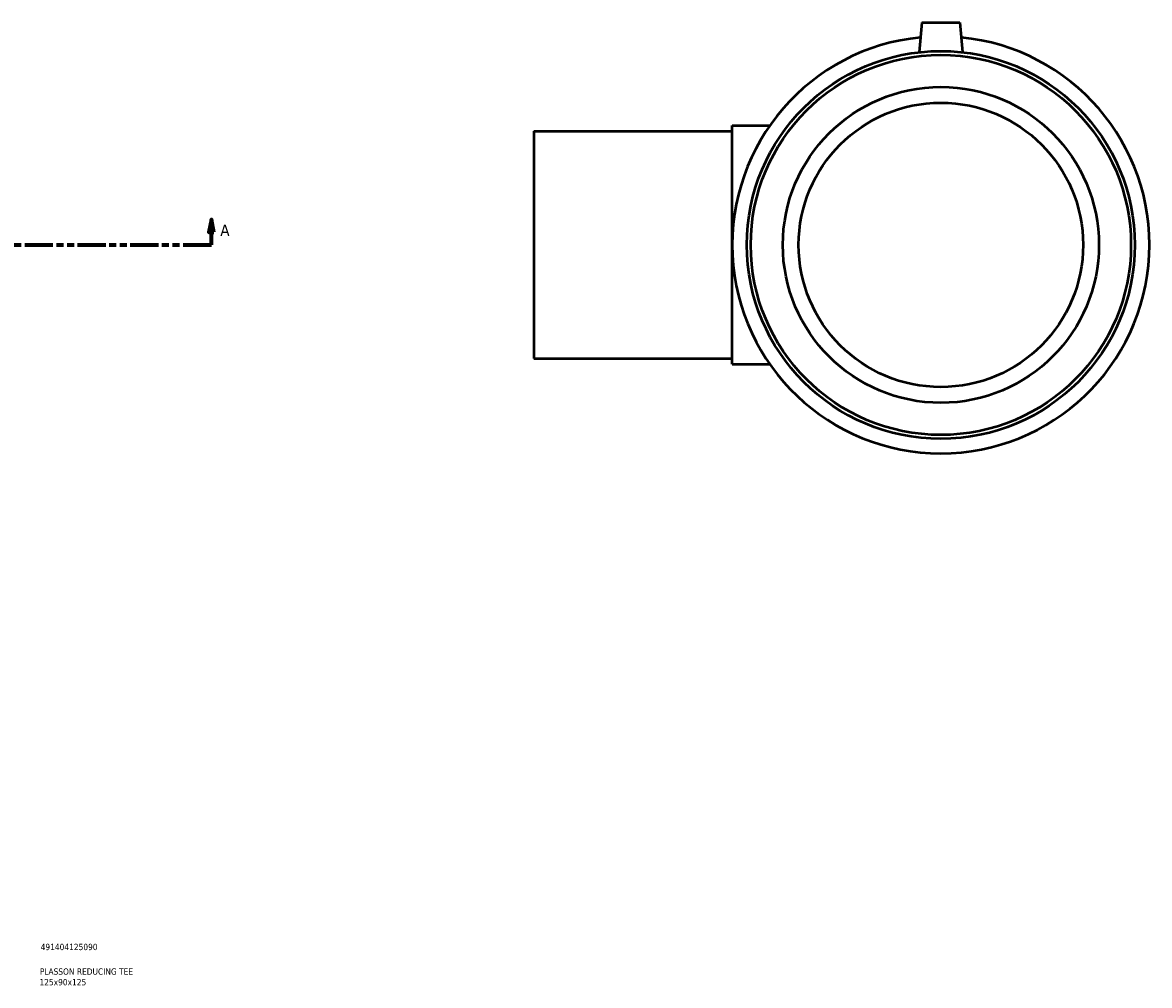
# Model space of a CAD drawing. Header units: millimetres. Extents: x -346 to 1522, y -214 to 1196.
# Tile 6 of 7: x 848 to 1294, y 79 to 460. Entities that reach past the tile are written whole.
import ezdxf

# ---------------------------------------------------------------- set-up
doc = ezdxf.new("R2010")
doc.units = ezdxf.units.MM
doc.linetypes.add('DOUBLE_DASH_CHAIN', pattern=[1.2403, 0.6614, -0.0827, 0.1654, -0.0827, 0.1654, -0.0827])
for name, color, linetype, lineweight in [('Section Line (ANSI)', 7, 'DOUBLE_DASH_CHAIN', 70), ('Title (ISO)', 7, 'Continuous', 50), ('Visible (ANSI)', 7, 'Continuous', 50)]:
    doc.layers.add(name, color=color, linetype=linetype, lineweight=lineweight)
doc.styles.add('Label Text (ANSI)', font='tahoma.ttf')
doc.styles.add('Note Text (ISO)', font='tahoma.ttf')

# ---------------------------------------------------------------- blocks, each defined once
blk = doc.blocks.new('Title Blocks ISO')
at = {"layer": 'Title (ISO)', "color": 232, "true_color": 0xca0064, "style": 'Note Text (ISO)'}
for tag, p in [('PART_NUMBER_001', (34.16, 73.13)), ('DESCRIPTION_001', (33.84, 63.4)), ('DESCRIPTION_002', (33.71, 59.18))]:
    blk.add_attdef(tag, p, '', height=2.5, dxfattribs=at)
blk = doc.blocks.new('2dTransSection0')
at = {"layer": 'Section Line (ANSI)', "linetype": 'Continuous'}
for p, q in [((922.73, 382.18), (921.73, 377.18)), ((922.73, 377.18), (922.73, 382.18)), ((923.73, 377.18), (922.73, 382.18)), ((921.73, 377.18), (923.73, 377.18)), ((922.73, 372.18), (922.73, 377.18)), ((911.48, 372.18), (922.73, 372.18))]:
    blk.add_line(p, q, dxfattribs=at)
at = {"layer": 'Section Line (ANSI)', "linetype": 'DOUBLE_DASH_CHAIN', "ltscale": 16.812849}
blk.add_line((223.33, 372.18), (922.73, 372.18), dxfattribs=at)
at = {"layer": 'Section Line (ANSI)', "linetype": 'Continuous', "flags": 128}
blk.add_lwpolyline([(923.73, 377.18), (922.73, 382.18), (921.73, 377.18), (923.73, 377.18)], dxfattribs=at)
at = {"layer": 'Section Line (ANSI)'}
blk.add_solid([(923.73, 377.18), (922.73, 382.18), (921.73, 377.18), (923.73, 377.18)], dxfattribs=at)
at = {"layer": 'Section Line (ANSI)', "insert": (926.2, 375.68), "char_height": 4.57, "attachment_point": 7, "style": 'Label Text (ANSI)'}
blk.add_mtext('A', dxfattribs=at)

msp = doc.modelspace()

# ---------------------------------------------------------------- linework, layer by layer
at = {"layer": 'Visible (ANSI)'}
for p, q in [((1203.714, 460.177), (1202.686, 448.427)), ((1203.714, 460.177), (1218.714, 460.177)), ((1218.714, 460.177), (1219.742, 448.427)), ((1128.714, 324.927), (1128.714, 419.427)), ((1128.714, 419.427), (1143.585, 419.427)), ((1050.214, 417.177), (1050.214, 327.177)), ((1050.214, 417.177), (1128.714, 417.177)), ((1050.214, 327.177), (1128.714, 327.177)), ((1128.714, 324.927), (1143.585, 324.927))]:
    msp.add_line(p, q, dxfattribs=at)
for radius in [76.725, 75.191, 62.5, 56.25]:
    msp.add_circle((1211.214, 372.177), radius, dxfattribs=at)
msp.add_arc((1211.214, 372.177), 82.5, 95.5754, 84.4246, dxfattribs=at)

# ---------------------------------------------------------------- block references
msp.add_blockref('Title Blocks ISO', (821, 20)).add_auto_attribs({'PART_NUMBER_001': '491404125090', 'DESCRIPTION_001': 'PLASSON REDUCING TEE', 'DESCRIPTION_002': '125x90x125'})
at = {"layer": 'Section Line (ANSI)'}
msp.add_blockref('2dTransSection0', (0, 0), dxfattribs=at)

doc.saveas('drawing.dxf')
